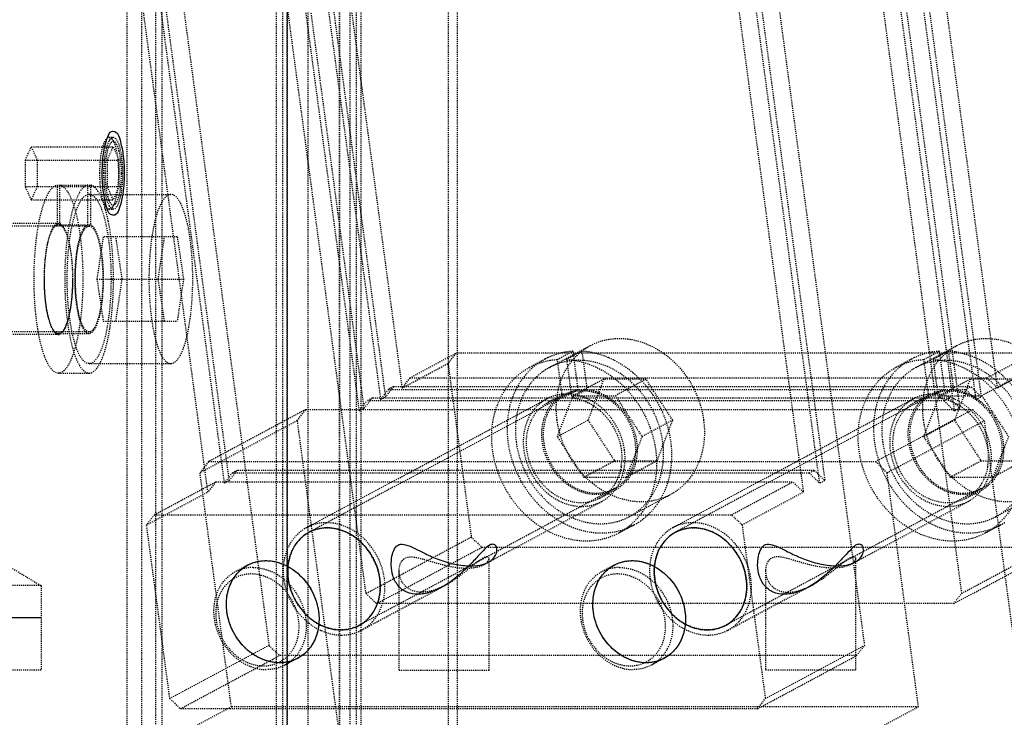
# Model space of a CAD drawing. Header units: millimetres. Extents: x -24622 to 2314, y -1603 to 2287.
# Tile 14 of 236: x -2947 to -2854, y 769 to 835. Entities that reach past the tile are written whole.
import ezdxf

# ---------------------------------------------------------------- set-up
doc = ezdxf.new("R2010")
doc.units = ezdxf.units.MM
doc.linetypes.add('HIDDEN', pattern=[0.2, 0.1, -0.1])
doc.layers.add('DEFAULT_2', color=8, linetype='HIDDEN')

msp = doc.modelspace()

# ---------------------------------------------------------------- linework, layer by layer
at = {"color": 7, "linetype": 'Continuous'}
msp.add_line((-2953.815, 778.337), (-2945.314, 778.337), dxfattribs=at)
for points, start_tangent, end_tangent in [([(-2939.526, 820.337), (-2939.464, 821.7), (-2939.288, 822.889), (-2939.01, 823.798), (-2938.649, 824.29), (-2938.249, 824.226), (-2937.848, 823.473), (-2937.57, 822.162), (-2937.456, 820.337)], (0, 1), (0, -1)), ([(-2937.456, 820.337), (-2937.517, 818.974), (-2937.694, 817.785), (-2937.972, 816.877), (-2938.332, 816.384), (-2938.733, 816.448), (-2939.133, 817.201), (-2939.412, 818.512), (-2939.526, 820.337)], (0, -1), (0, 1)), ([(-2913.288, 781.979), (-2913.685, 783.437), (-2914.475, 784.792), (-2915.522, 785.831), (-2916.888, 786.569), (-2918.34, 786.808), (-2919.789, 786.48), (-2921.093, 785.451), (-2921.843, 783.92), (-2921.948, 781.979)], (-0.132788, 0.991144), (0.132788, -0.991144)), ([(-2878.647, 781.979), (-2879.044, 783.437), (-2879.834, 784.792), (-2880.881, 785.831), (-2882.247, 786.569), (-2883.699, 786.808), (-2885.148, 786.48), (-2886.452, 785.451), (-2887.202, 783.92), (-2887.307, 781.979)], (-0.132788, 0.991144), (0.132788, -0.991144)), ([(-2909.715, 780.52), (-2910.744, 780.723), (-2911.57, 781.351), (-2912.06, 782.294), (-2912.213, 783.262), (-2912.14, 784.127), (-2911.891, 784.823), (-2911.468, 785.217), (-2910.859, 785.209), (-2910.037, 784.871), (-2909.003, 784.365), (-2907.718, 783.817), (-2906.184, 783.365), (-2904.715, 783.199)], (-0.999961, -0.008871), (0.999869, -0.016174)), ([(-2904.715, 783.199), (-2903.488, 783.367), (-2902.655, 783.817), (-2902.278, 784.362), (-2902.228, 784.866), (-2902.422, 785.206), (-2902.806, 785.219), (-2903.347, 784.82), (-2904.018, 784.117), (-2904.837, 783.248), (-2905.864, 782.292), (-2907.157, 781.356), (-2908.515, 780.724), (-2909.715, 780.52)], (0.999834, 0.018214), (-0.999955, 0.009524)), ([(-2875.074, 780.52), (-2876.103, 780.723), (-2876.929, 781.352), (-2877.419, 782.294), (-2877.572, 783.263), (-2877.499, 784.129), (-2877.249, 784.824), (-2876.825, 785.217), (-2876.216, 785.209), (-2875.394, 784.87), (-2874.361, 784.365), (-2873.076, 783.817), (-2871.543, 783.365), (-2870.074, 783.199)], (-0.999961, -0.008865), (0.999868, -0.016261)), ([(-2870.074, 783.199), (-2868.848, 783.366), (-2868.015, 783.817), (-2867.637, 784.361), (-2867.587, 784.864), (-2867.78, 785.205), (-2868.164, 785.22), (-2868.705, 784.822), (-2869.376, 784.118), (-2870.196, 783.248), (-2871.224, 782.291), (-2872.518, 781.355), (-2873.875, 780.723), (-2875.074, 780.52)], (0.999835, 0.018172), (-0.999955, 0.0095)), ([(-2927.744, 778.873), (-2927.737, 780.331), (-2927.31, 781.686), (-2926.542, 782.725), (-2925.374, 783.463), (-2923.985, 783.702), (-2922.448, 783.374), (-2920.869, 782.345), (-2919.709, 780.814), (-2919.083, 778.873)], (-0.132788, 0.991144), (0.132788, -0.991144)), ([(-2893.103, 778.873), (-2893.096, 780.331), (-2892.669, 781.686), (-2891.901, 782.725), (-2890.733, 783.463), (-2889.344, 783.702), (-2887.807, 783.374), (-2886.228, 782.345), (-2885.068, 780.814), (-2884.442, 778.873)], (-0.132788, 0.991144), (0.132788, -0.991144)), ([(-2921.948, 781.979), (-2921.551, 780.521), (-2920.761, 779.166), (-2919.714, 778.127), (-2918.348, 777.388), (-2916.896, 777.15), (-2915.446, 777.477), (-2914.143, 778.506), (-2913.393, 780.037), (-2913.288, 781.979)], (0.132788, -0.991144), (-0.132788, 0.991144)), ([(-2887.307, 781.979), (-2886.91, 780.521), (-2886.12, 779.166), (-2885.073, 778.127), (-2883.707, 777.388), (-2882.255, 777.15), (-2880.805, 777.477), (-2879.502, 778.506), (-2878.752, 780.037), (-2878.647, 781.979)], (0.132788, -0.991144), (-0.132788, 0.991144)), ([(-2919.083, 778.873), (-2919.09, 777.415), (-2919.517, 776.06), (-2920.285, 775.021), (-2921.453, 774.282), (-2922.842, 774.044), (-2924.379, 774.371), (-2925.958, 775.4), (-2927.118, 776.931), (-2927.744, 778.873)], (0.132788, -0.991144), (-0.132788, 0.991144)), ([(-2884.442, 778.873), (-2884.449, 777.415), (-2884.876, 776.06), (-2885.644, 775.021), (-2886.812, 774.282), (-2888.201, 774.044), (-2889.738, 774.371), (-2891.317, 775.4), (-2892.477, 776.931), (-2893.103, 778.873)], (0.132788, -0.991144), (-0.132788, 0.991144))]:
    msp.add_spline(points, degree=3, dxfattribs=dict(at, start_tangent=start_tangent, end_tangent=end_tangent))
at = {"layer": 'DEFAULT_2', "color": 8, "linetype": 'HIDDEN'}
for p, q in [((-2935.773, 756.337), (-2935.773, 898.337)), ((-2937.187, 756.337), (-2937.187, 896.337)), ((-2923.043, 736.337), (-2923.043, 894.337)), ((-2922.443, 736.337), (-2922.443, 894.337)), ((-2916.114, 894.337), (-2916.114, 736.337)), ((-2915.514, 894.337), (-2915.514, 736.337)), ((-2914.593, 780.601), (-2928.31, 882.989)), ((-2872.019, 882.989), (-2858.301, 780.601)), ((-2937.487, 878.072), (-2923.769, 775.684)), ((-2881.195, 878.072), (-2867.478, 775.684)), ((-2934.503, 869.337), (-2934.503, 755.337)), ((-2933.866, 736.337), (-2933.866, 869.337)), ((-2922.058, 736.337), (-2922.058, 869.337)), ((-2922.043, 869.337), (-2922.043, 736.337)), ((-2920.508, 869.571), (-2911.191, 800.024)), ((-2920.058, 736.337), (-2920.058, 869.337)), ((-2917.094, 736.337), (-2917.094, 869.337)), ((-2917.058, 736.337), (-2917.058, 869.337)), ((-2915.058, 736.337), (-2915.058, 869.337)), ((-2906.79, 755.337), (-2906.79, 869.337)), ((-2905.933, 736.337), (-2905.933, 869.337)), ((-2854.899, 800.024), (-2864.216, 869.571)), ((-2922.537, 868.484), (-2913.219, 798.937)), ((-2912.736, 799.196), (-2922.054, 868.743)), ((-2856.927, 798.937), (-2866.245, 868.484)), ((-2865.762, 868.743), (-2856.444, 799.196)), ((-2914.765, 798.109), (-2924.082, 867.656)), ((-2867.79, 867.656), (-2858.473, 798.109)), ((-2924.565, 867.397), (-2915.248, 797.85)), ((-2858.956, 797.85), (-2868.273, 867.397)), ((-2937.315, 860.564), (-2927.998, 791.017)), ((-2927.515, 791.276), (-2936.832, 860.823)), ((-2871.706, 791.017), (-2881.024, 860.564)), ((-2880.541, 860.823), (-2871.223, 791.276)), ((-2929.543, 790.189), (-2938.861, 859.736)), ((-2882.569, 859.736), (-2873.252, 790.189)), ((-2938.877, 823.737), (-2938.491, 823.737)), ((-2938.877, 823.737), (-2938.641, 823.613)), ((-2946.798, 821.587), (-2946.238, 822.837)), ((-2946.238, 822.837), (-2938.491, 822.837)), ((-2946.238, 822.837), (-2945.677, 821.587)), ((-2939.051, 821.587), (-2938.491, 822.837)), ((-2938.283, 823.227), (-2938.641, 823.613)), ((-2938.491, 822.837), (-2937.93, 821.587)), ((-2946.798, 821.587), (-2937.93, 821.587)), ((-2946.798, 819.087), (-2946.798, 821.587)), ((-2945.677, 821.587), (-2945.677, 819.087)), ((-2939.051, 821.587), (-2939.051, 819.087)), ((-2937.93, 819.087), (-2937.93, 821.587)), ((-2946.798, 819.087), (-2937.93, 819.087)), ((-2946.238, 817.837), (-2946.798, 819.087)), ((-2945.677, 819.087), (-2946.238, 817.837)), ((-2943.797, 819.223), (-2940.64, 819.223)), ((-2943.797, 819.223), (-2943.797, 815.463)), ((-2943.538, 815.463), (-2943.538, 819.223)), ((-2940.899, 815.463), (-2940.899, 819.223)), ((-2940.64, 819.223), (-2940.64, 815.463)), ((-2938.491, 817.837), (-2939.051, 819.087)), ((-2937.93, 819.087), (-2938.491, 817.837)), ((-2940.769, 818.337), (-2940.899, 818.321)), ((-2940.769, 818.337), (-2933.042, 818.337)), ((-2940.64, 818.321), (-2940.769, 818.337)), ((-2946.238, 817.837), (-2938.491, 817.837)), ((-2938.283, 817.447), (-2938.641, 817.061)), ((-2938.641, 817.061), (-2938.877, 816.937)), ((-2938.877, 816.937), (-2938.491, 816.937)), ((-2943.667, 815.587), (-2967.815, 815.587)), ((-2943.797, 815.563), (-2943.667, 815.587)), ((-2943.797, 815.463), (-2940.64, 815.463)), ((-2943.667, 815.587), (-2943.538, 815.563)), ((-2940.769, 815.337), (-2971.679, 815.337)), ((-2939.435, 814.337), (-2940.033, 810.337)), ((-2932.444, 814.337), (-2939.435, 814.337)), ((-2937.642, 810.337), (-2938.24, 814.337)), ((-2934.237, 810.337), (-2933.64, 814.337)), ((-2932.444, 814.337), (-2931.847, 810.337)), ((-2940.033, 810.337), (-2931.847, 810.337)), ((-2940.033, 810.337), (-2939.435, 806.337)), ((-2938.24, 806.337), (-2937.642, 810.337)), ((-2933.64, 806.337), (-2934.237, 810.337)), ((-2931.847, 810.337), (-2932.444, 806.337)), ((-2939.435, 806.337), (-2932.444, 806.337)), ((-2940.769, 805.337), (-2971.679, 805.337)), ((-2943.667, 805.187), (-2940.769, 805.187)), ((-2943.667, 805.087), (-2967.815, 805.087)), ((-2910.454, 800.99), (-2906.107, 803.319)), ((-2906.107, 803.319), (-2906.844, 802.353)), ((-2851.548, 803.319), (-2906.107, 803.319)), ((-2897.249, 801.971), (-2893.385, 804.041)), ((-2896.502, 802.726), (-2895.053, 803.503)), ((-2894.187, 803.503), (-2895.636, 802.726)), ((-2895.053, 803.503), (-2894.566, 799.871)), ((-2894.187, 803.503), (-2893.7, 799.871)), ((-2862.608, 801.971), (-2858.744, 804.041)), ((-2861.861, 802.726), (-2860.412, 803.503)), ((-2859.546, 803.503), (-2860.995, 802.726)), ((-2860.412, 803.503), (-2859.925, 799.871)), ((-2859.546, 803.503), (-2859.059, 799.871)), ((-2855.894, 800.99), (-2851.548, 803.319)), ((-2940.769, 802.337), (-2933.042, 802.337)), ((-2911.191, 800.024), (-2906.844, 802.353)), ((-2906.844, 802.353), (-2904.644, 785.933)), ((-2897.674, 802.764), (-2899.123, 801.988)), ((-2896.015, 799.094), (-2896.502, 802.726)), ((-2895.636, 802.726), (-2895.149, 799.094)), ((-2863.033, 802.764), (-2864.482, 801.988)), ((-2861.374, 799.094), (-2861.861, 802.726)), ((-2860.995, 802.726), (-2860.508, 799.094)), ((-2850.552, 802.353), (-2854.899, 800.024)), ((-2943.667, 801.437), (-2940.769, 801.437)), ((-2910.454, 800.99), (-2911.191, 800.024)), ((-2910.454, 800.99), (-2855.894, 800.99)), ((-2892.124, 800.854), (-2895.022, 799.301)), ((-2892.124, 800.854), (-2893.606, 796.99)), ((-2888.124, 800.854), (-2892.124, 800.854)), ((-2888.124, 800.854), (-2891.022, 799.301)), ((-2885.606, 796.99), (-2888.124, 800.854)), ((-2857.483, 800.854), (-2860.38, 799.301)), ((-2857.483, 800.854), (-2858.965, 796.99)), ((-2853.483, 800.854), (-2857.483, 800.854)), ((-2853.483, 800.854), (-2856.38, 799.301)), ((-2854.899, 800.024), (-2855.894, 800.99)), ((-2912.482, 799.903), (-2913.219, 798.937)), ((-2912, 800.162), (-2912.736, 799.196)), ((-2912, 800.162), (-2912.482, 799.903)), ((-2912.482, 799.903), (-2857.923, 799.903)), ((-2912, 800.162), (-2857.44, 800.162)), ((-2896.015, 799.094), (-2894.566, 799.871)), ((-2895.905, 799.457), (-2894.566, 799.871)), ((-2893.7, 799.871), (-2895.149, 799.094)), ((-2861.374, 799.094), (-2859.925, 799.871)), ((-2861.264, 799.457), (-2859.925, 799.871)), ((-2859.059, 799.871), (-2860.508, 799.094)), ((-2857.923, 799.903), (-2857.44, 800.162)), ((-2856.927, 798.937), (-2857.923, 799.903)), ((-2856.444, 799.196), (-2857.44, 800.162)), ((-2920.216, 786.826), (-2897.517, 798.991)), ((-2895.832, 799.327), (-2919.98, 786.386)), ((-2915.248, 797.85), (-2914.511, 798.816)), ((-2914.765, 798.109), (-2914.028, 799.075)), ((-2914.028, 799.075), (-2914.511, 798.816)), ((-2859.951, 798.816), (-2914.511, 798.816)), ((-2859.468, 799.075), (-2914.028, 799.075)), ((-2913.219, 798.937), (-2912.736, 799.196)), ((-2895.902, 799.459), (-2897.351, 798.682)), ((-2896.504, 795.437), (-2895.022, 799.301)), ((-2895.022, 799.301), (-2891.022, 799.301)), ((-2891.022, 799.301), (-2888.504, 795.437)), ((-2885.575, 786.826), (-2862.876, 798.991)), ((-2861.191, 799.327), (-2885.339, 786.386)), ((-2861.261, 799.459), (-2862.71, 798.682)), ((-2861.863, 795.437), (-2860.38, 799.301)), ((-2860.38, 799.301), (-2856.38, 799.301)), ((-2859.951, 798.816), (-2859.468, 799.075)), ((-2859.951, 798.816), (-2858.956, 797.85)), ((-2859.468, 799.075), (-2858.473, 798.109)), ((-2856.927, 798.937), (-2856.444, 799.196)), ((-2856.38, 799.301), (-2853.863, 795.437)), ((-2920.3, 797.988), (-2929.476, 793.07)), ((-2921.11, 796.925), (-2920.3, 797.988)), ((-2920.3, 797.988), (-2857.253, 797.988)), ((-2914.765, 798.109), (-2915.248, 797.85)), ((-2866.43, 793.07), (-2857.253, 797.988)), ((-2858.473, 798.109), (-2858.956, 797.85)), ((-2857.253, 797.988), (-2856.158, 796.925)), ((-2921.11, 796.925), (-2930.286, 792.008)), ((-2921.11, 796.925), (-2915.672, 756.337)), ((-2896.504, 795.437), (-2893.606, 796.99)), ((-2893.606, 796.99), (-2891.088, 793.126)), ((-2885.606, 796.99), (-2888.504, 795.437)), ((-2887.088, 793.126), (-2885.606, 796.99)), ((-2865.335, 792.008), (-2856.158, 796.925)), ((-2861.863, 795.437), (-2858.965, 796.99)), ((-2858.965, 796.99), (-2856.447, 793.126)), ((-2856.158, 796.925), (-2850.721, 756.337)), ((-2893.986, 791.574), (-2896.504, 795.437)), ((-2888.504, 795.437), (-2889.986, 791.574)), ((-2859.345, 791.574), (-2861.863, 795.437)), ((-2853.863, 795.437), (-2855.345, 791.574)), ((-2929.476, 793.07), (-2930.286, 792.008)), ((-2929.476, 793.07), (-2866.43, 793.07)), ((-2891.088, 793.126), (-2893.986, 791.574)), ((-2891.088, 793.126), (-2887.088, 793.126)), ((-2887.088, 793.126), (-2889.986, 791.574)), ((-2865.335, 792.008), (-2866.43, 793.07)), ((-2856.447, 793.126), (-2859.345, 791.574)), ((-2856.447, 793.126), (-2852.447, 793.126)), ((-2852.447, 793.126), (-2855.345, 791.574)), ((-2927.515, 791.276), (-2926.778, 792.242)), ((-2926.778, 792.242), (-2927.261, 791.983)), ((-2872.219, 792.242), (-2926.778, 792.242)), ((-2872.702, 791.983), (-2872.219, 792.242)), ((-2872.219, 792.242), (-2871.223, 791.276)), ((-2934.602, 788.049), (-2928.807, 791.155)), ((-2927.323, 769.888), (-2930.286, 792.008)), ((-2928.807, 791.155), (-2929.543, 790.189)), ((-2928.807, 791.155), (-2874.247, 791.155)), ((-2927.998, 791.017), (-2927.261, 791.983)), ((-2927.515, 791.276), (-2927.998, 791.017)), ((-2872.702, 791.983), (-2927.261, 791.983)), ((-2889.986, 791.574), (-2893.986, 791.574)), ((-2880.043, 788.049), (-2874.247, 791.155)), ((-2873.252, 790.189), (-2874.247, 791.155)), ((-2872.702, 791.983), (-2871.706, 791.017)), ((-2871.223, 791.276), (-2871.706, 791.017)), ((-2862.371, 769.888), (-2865.335, 792.008)), ((-2855.345, 791.574), (-2859.345, 791.574)), ((-2891.108, 790.513), (-2915.256, 777.572)), ((-2891.037, 790.38), (-2892.486, 789.604)), ((-2856.467, 790.513), (-2880.615, 777.572)), ((-2856.396, 790.38), (-2857.845, 789.604)), ((-2935.339, 787.083), (-2929.543, 790.189)), ((-2903.493, 783.308), (-2892.321, 789.295)), ((-2889.691, 787.868), (-2885.827, 789.939)), ((-2879.047, 787.083), (-2873.252, 790.189)), ((-2868.852, 783.308), (-2857.68, 789.295)), ((-2855.05, 787.868), (-2851.186, 789.939)), ((-2934.602, 788.049), (-2935.339, 787.083)), ((-2934.602, 788.049), (-2880.043, 788.049)), ((-2879.047, 787.083), (-2880.043, 788.049)), ((-2933.139, 770.662), (-2935.339, 787.083)), ((-2889.266, 787.075), (-2890.715, 786.299)), ((-2879.047, 787.083), (-2876.847, 770.662)), ((-2854.625, 787.075), (-2856.074, 786.299)), ((-2914.593, 780.601), (-2904.644, 785.933)), ((-2904.644, 785.933), (-2903.649, 784.967)), ((-2858.301, 780.601), (-2848.352, 785.933)), ((-2913.598, 779.635), (-2903.649, 784.967)), ((-2903.649, 784.967), (-2849.089, 784.967)), ((-2859.038, 779.635), (-2849.089, 784.967)), ((-2949.564, 783.891), (-2945.314, 781.337)), ((-2902.965, 773.337), (-2902.965, 783.89)), ((-2868.324, 783.89), (-2868.324, 773.337)), ((-2925.775, 783.28), (-2926.983, 782.633)), ((-2891.134, 783.28), (-2892.342, 782.633)), ((-2911.465, 773.337), (-2911.465, 782.743)), ((-2876.824, 782.743), (-2876.824, 773.337)), ((-2945.314, 781.337), (-2953.814, 781.337)), ((-2945.314, 781.337), (-2945.314, 773.337)), ((-2915.02, 777.131), (-2907.055, 781.4)), ((-2880.379, 777.131), (-2872.415, 781.399)), ((-2914.593, 780.601), (-2913.598, 779.635)), ((-2859.038, 779.635), (-2858.301, 780.601)), ((-2859.038, 779.635), (-2913.598, 779.635)), ((-2923.769, 775.684), (-2933.139, 770.662)), ((-2923.769, 775.684), (-2922.774, 774.718)), ((-2876.847, 770.662), (-2867.478, 775.684)), ((-2868.214, 774.718), (-2867.478, 775.684)), ((-2932.143, 769.696), (-2922.774, 774.718)), ((-2868.214, 774.718), (-2922.774, 774.718)), ((-2921.052, 774.466), (-2922.259, 773.819)), ((-2886.411, 774.466), (-2887.618, 773.819)), ((-2877.584, 769.696), (-2868.214, 774.718)), ((-2945.316, 773.337), (-2953.813, 773.337)), ((-2911.463, 773.337), (-2902.967, 773.337)), ((-2868.325, 773.337), (-2876.822, 773.337)), ((-2933.139, 770.662), (-2932.143, 769.696)), ((-2930.704, 768.076), (-2927.323, 769.888)), ((-2862.371, 769.888), (-2927.323, 769.888)), ((-2877.584, 769.696), (-2876.847, 770.662)), ((-2865.752, 768.076), (-2862.371, 769.888)), ((-2877.584, 769.696), (-2932.143, 769.696))]:
    msp.add_line(p, q, dxfattribs=at)
for centre, radius, start, end in [((-2941.041, 818.129), 1.182, 49.31777, 53.53134), ((-2941.192, 817.954), 1.413, 44.69096, 49.29604), ((-2949.873, 813.895), 11.075, 16.05401, 16.89809), ((-2950.69, 813.659), 11.925, 15.39295, 16.05623), ((-2894.637, 796.927), 6.589, 93.61598, 100.27616), ((-2894.637, 796.325), 7.192, 81.31791, 86.4119), ((-2859.996, 796.927), 6.589, 93.61598, 100.27616), ((-2859.996, 796.325), 7.192, 81.31791, 86.4119), ((-2894.745, 797.298), 6.201, 118.15036, 119.56286), ((-2894.754, 797.316), 6.182, 115.36047, 118.15077), ((-2894.503, 796.425), 6.222, 86.0091, 93.9909), ((-2860.104, 797.298), 6.201, 118.15036, 119.56286), ((-2860.113, 797.316), 6.182, 115.36047, 118.15077), ((-2859.862, 796.425), 6.222, 86.0091, 93.9909), ((-2894.559, 796.968), 5.68, 118.22887, 133.40592), ((-2895.689, 793.945), 9.836, 47.01406, 49.87352), ((-2859.918, 796.968), 5.68, 118.22887, 133.40592), ((-2861.048, 793.945), 9.836, 47.01406, 49.87352), ((-2895.626, 795.45), 3.664, 105.85193, 118.12659), ((-2895.604, 795.37), 3.747, 96.29827, 105.8506), ((-2895.632, 795.265), 4.191, 89.98344, 95.87301), ((-2895.631, 795.129), 4.327, 86.48372, 89.99167), ((-2895.636, 795.036), 4.42, 84.26117, 86.48821), ((-2895.601, 794.897), 4.221, 79.47671, 83.85782), ((-2895.902, 794.003), 5.17, 56.99667, 63.05363), ((-2896.282, 793.414), 10.635, 18.34207, 33.89301), ((-2860.985, 795.45), 3.664, 105.85193, 118.12659), ((-2860.963, 795.37), 3.747, 96.29827, 105.8506), ((-2860.991, 795.265), 4.191, 89.98344, 95.87301), ((-2860.99, 795.129), 4.327, 86.48372, 89.99167), ((-2860.995, 795.036), 4.42, 84.26117, 86.48821), ((-2860.96, 794.897), 4.221, 79.47671, 83.85782), ((-2861.261, 794.003), 5.17, 56.99667, 63.05363), ((-2895.48, 793.391), 5.07, 350.94055, 356.85049), ((-2860.839, 793.391), 5.07, 350.94055, 356.85049), ((-2894.202, 792.804), 3.631, 298.2464, 311.33775), ((-2892.659, 792.996), 6.856, 324.40867, 327.54583), ((-2859.561, 792.804), 3.631, 298.2464, 311.33775), ((-2892.341, 792.811), 5.608, 290.85618, 298.17128), ((-2857.7, 792.811), 5.608, 290.85618, 298.17128), ((-2892.208, 792.569), 6.232, 296.9151, 298.20498), ((-2892.197, 792.549), 6.209, 298.20391, 302.69197), ((-2857.567, 792.569), 6.232, 296.9151, 298.20498), ((-2857.556, 792.549), 6.209, 298.20391, 302.69197), ((-2917.03, 780.725), 4.129, 316.98012, 324.92816), ((-2882.389, 780.725), 4.129, 316.98012, 324.92816)]:
    msp.add_arc(centre, radius, start, end, dxfattribs=at)
for points, start_tangent, end_tangent in [([(-2939.757, 820.337), (-2939.69, 821.638), (-2939.499, 822.741), (-2939.366, 823.164), (-2939.214, 823.478), (-2938.877, 823.737)], (0, 1), (1, 0)), ([(-2938.609, 823.706), (-2938.491, 823.737)], (0.885855, 0.463962), (1, -0.000013)), ([(-2938.491, 823.737), (-2938.154, 823.478), (-2938.002, 823.164), (-2937.869, 822.741), (-2937.678, 821.638), (-2937.611, 820.337)], (1, -0.000013), (0, -1)), ([(-2938.282, 823.227), (-2938.458, 823.334), (-2938.548, 823.329), (-2938.636, 823.284), (-2938.886, 822.919), (-2939.089, 822.249), (-2939.221, 821.353), (-2939.267, 820.337)], (-0.680667, 0.732593), (0, -1)), ([(-2939.114, 822.737), (-2939.05, 822.962), (-2938.828, 823.477)], (0.249866, 0.96828), (0.529005, 0.848619)), ([(-2938.828, 823.477), (-2938.775, 823.555), (-2938.609, 823.706)], (0.529005, 0.848619), (0.885855, 0.463962)), ([(-2938.641, 823.613), (-2938.383, 823.15), (-2938.177, 822.394), (-2938.043, 821.422), (-2937.997, 820.337)], (0.681847, -0.731494), (0, -1)), ([(-2937.942, 822.457), (-2938.099, 822.927), (-2938.282, 823.227)], (-0.250479, 0.968122), (-0.680667, 0.732593)), ([(-2939.305, 821.631), (-2939.268, 821.933), (-2939.114, 822.737)], (0.105732, 0.994395), (0.249866, 0.96828)), ([(-2937.714, 820.337), (-2937.729, 820.921), (-2937.942, 822.457)], (0, 1), (-0.250479, 0.968122)), ([(-2939.371, 820.337), (-2939.367, 820.667), (-2939.305, 821.631)], (0, 1), (0.105732, 0.994395)), ([(-2938.877, 816.937), (-2939.214, 817.196), (-2939.366, 817.51), (-2939.499, 817.933), (-2939.69, 819.036), (-2939.757, 820.337)], (-1, 0), (0, 1)), ([(-2939.308, 819.072), (-2939.335, 819.379), (-2939.371, 820.337)], (-0.102994, 0.994682), (0, 1)), ([(-2939.267, 820.337), (-2939.247, 819.653), (-2939.221, 819.321), (-2939.186, 819.003), (-2939.028, 818.172), (-2938.807, 817.597), (-2938.68, 817.428), (-2938.548, 817.345), (-2938.414, 817.352), (-2938.282, 817.448)], (0, -1), (0.680668, 0.732592)), ([(-2937.997, 820.337), (-2938.043, 819.252), (-2938.177, 818.28), (-2938.383, 817.524), (-2938.641, 817.061)], (0, -1), (-0.681847, -0.731494)), ([(-2937.611, 820.337), (-2937.678, 819.036), (-2937.869, 817.933), (-2938.002, 817.51), (-2938.154, 817.196), (-2938.491, 816.937)], (0, -1), (-1, 0.000013)), ([(-2937.941, 818.217), (-2937.845, 818.671), (-2937.714, 820.337)], (0.250408, 0.96814), (0, 1)), ([(-2943.667, 801.437), (-2944.534, 802.091), (-2944.927, 802.885), (-2945.273, 803.956), (-2945.56, 805.263), (-2945.776, 806.759), (-2945.97, 810.087), (-2945.825, 813.452), (-2945.363, 816.359), (-2945.033, 817.504), (-2944.652, 818.382), (-2944.235, 818.962), (-2943.797, 819.223)], (-1, 0), (0.977174, 0.212443)), ([(-2943.538, 819.223), (-2943.1, 818.962), (-2942.682, 818.382), (-2942.301, 817.504), (-2941.971, 816.359), (-2941.509, 813.452), (-2941.365, 810.087), (-2941.558, 806.759), (-2941.775, 805.263), (-2942.061, 803.956), (-2942.408, 802.885), (-2942.801, 802.091), (-2943.667, 801.437)], (0.977174, -0.212443), (-1, 0)), ([(-2940.899, 819.223), (-2941.337, 818.962), (-2941.755, 818.382), (-2942.135, 817.504), (-2942.465, 816.359), (-2942.927, 813.452), (-2943.072, 810.087), (-2942.879, 806.759), (-2942.662, 805.263), (-2942.375, 803.956), (-2942.029, 802.885), (-2941.636, 802.091), (-2940.769, 801.437)], (-0.977174, -0.212443), (1, -0.000001)), ([(-2940.338, 819.079), (-2940.413, 819.13), (-2940.64, 819.223)], (-0.804768, 0.59359), (-0.977174, 0.212443)), ([(-2939.114, 817.938), (-2939.174, 818.192), (-2939.308, 819.072)], (-0.249649, 0.968336), (-0.102994, 0.994682)), ([(-2942.84, 810.337), (-2942.695, 813.283), (-2942.279, 815.814), (-2941.986, 816.81), (-2941.651, 817.576), (-2941.284, 818.086), (-2940.899, 818.321)], (0, 1), (0.971955, 0.235169)), ([(-2940.64, 818.321), (-2940.255, 818.086), (-2939.888, 817.576), (-2939.553, 816.81), (-2939.26, 815.814), (-2938.844, 813.283), (-2938.699, 810.337)], (0.971955, -0.235169), (0, -1)), ([(-2939.914, 818.601), (-2939.981, 818.7), (-2940.187, 818.948)], (-0.543723, 0.839265), (-0.704211, 0.70999)), ([(-2939.276, 817.114), (-2939.423, 817.559), (-2939.914, 818.601)], (-0.290768, 0.956794), (-0.543723, 0.839265)), ([(-2938.282, 817.448), (-2938.099, 817.747), (-2937.941, 818.217)], (0.680668, 0.732592), (0.250408, 0.96814)), ([(-2933.042, 818.337), (-2933.834, 817.728), (-2934.192, 816.989), (-2934.506, 815.994), (-2934.764, 814.782), (-2934.955, 813.399), (-2935.113, 810.337)], (-1, -0.000001), (0, -1)), ([(-2930.971, 810.337), (-2931.129, 813.399), (-2931.32, 814.782), (-2931.578, 815.994), (-2931.892, 816.989), (-2932.25, 817.728), (-2933.042, 818.337)], (0, 1), (-1, -0.000001)), ([(-2938.843, 817.222), (-2938.917, 817.363), (-2939.114, 817.938)], (-0.509158, 0.860673), (-0.249649, 0.968336)), ([(-2938.491, 816.937), (-2938.581, 816.955), (-2938.843, 817.222)], (-1, 0.000013), (-0.509158, 0.860673)), ([(-2938.951, 815.798), (-2939.007, 816.068), (-2939.193, 816.824)], (-0.197278, 0.980348), (-0.265498, 0.964111)), ([(-2944.037, 815.389), (-2944.434, 814.672), (-2944.751, 813.504), (-2944.955, 812.008), (-2945.026, 810.337)], (-0.675686, -0.73719), (0, -1)), ([(-2943.953, 805.307), (-2944.374, 805.97), (-2944.712, 807.139), (-2944.929, 808.68), (-2945, 810.413), (-2944.916, 812.137), (-2944.687, 813.652), (-2944.34, 814.782), (-2944.134, 815.16), (-2943.914, 815.397)], (-0.762016, 0.647558), (0.806729, 0.590921)), ([(-2943.797, 815.563), (-2943.857, 815.535), (-2944.037, 815.389)], (-0.937968, -0.346722), (-0.675686, -0.73719)), ([(-2943.914, 815.397), (-2943.797, 815.463)], (0.806729, 0.590921), (0.935744, 0.352679)), ([(-2942.308, 810.337), (-2942.4, 812.23), (-2942.662, 813.868), (-2943.059, 815.031), (-2943.292, 815.383), (-2943.538, 815.563)], (0, 1), (-0.937968, 0.346722)), ([(-2943.538, 815.463), (-2943.42, 815.397)], (0.935744, -0.352679), (0.806752, -0.59089)), ([(-2943.42, 815.397), (-2943.333, 815.322), (-2943.082, 814.964)], (0.806752, -0.59089), (0.46835, -0.883543)), ([(-2941.452, 805.913), (-2941.761, 806.897), (-2941.981, 808.194), (-2942.082, 811.235), (-2941.953, 812.703), (-2941.717, 813.958), (-2941.396, 814.884), (-2941.017, 815.397)], (-0.398502, 0.917168), (0.806916, 0.590666)), ([(-2941.017, 815.397), (-2940.899, 815.463)], (0.806916, 0.590666), (0.935744, 0.352679)), ([(-2940.64, 815.463), (-2940.392, 815.276), (-2940.156, 814.91), (-2939.761, 813.704), (-2939.509, 812.015), (-2939.438, 810.087), (-2939.557, 808.194), (-2939.85, 806.608), (-2940.049, 806.004), (-2940.274, 805.556), (-2940.769, 805.187)], (0.935744, -0.352679), (-1, 0)), ([(-2938.935, 804.955), (-2938.584, 807.522), (-2938.466, 810.387), (-2938.593, 813.247), (-2938.951, 815.798)], (0.192733, 0.981251), (-0.197278, 0.980348)), ([(-2943.082, 814.964), (-2942.745, 814.057), (-2942.496, 812.799), (-2942.344, 809.724), (-2942.455, 808.199), (-2942.68, 806.876), (-2942.999, 805.881), (-2943.381, 805.307)], (0.46835, -0.883543), (-0.762072, -0.647493)), ([(-2940.769, 805.337), (-2941.265, 805.718), (-2941.488, 806.18), (-2941.684, 806.802), (-2941.845, 807.559), (-2941.965, 808.424), (-2942.063, 810.337), (-2941.965, 812.25), (-2941.845, 813.115), (-2941.684, 813.872), (-2941.488, 814.494), (-2941.265, 814.956), (-2940.769, 815.337)], (-1, 0), (1, 0)), ([(-2940.769, 815.337), (-2940.274, 814.956), (-2940.05, 814.494), (-2939.854, 813.872), (-2939.693, 813.115), (-2939.574, 812.25), (-2939.475, 810.337), (-2939.574, 808.424), (-2939.693, 807.559), (-2939.854, 806.802), (-2940.05, 806.18), (-2940.274, 805.718), (-2940.769, 805.337)], (1, 0), (-1, 0)), ([(-2945.026, 810.337), (-2944.955, 808.659), (-2944.748, 807.156), (-2944.428, 805.988), (-2944.029, 805.276)], (0, -1), (0.683773, -0.729695)), ([(-2943.667, 805.087), (-2943.147, 805.487), (-2942.912, 805.972), (-2942.706, 806.625), (-2942.537, 807.42), (-2942.412, 808.328), (-2942.308, 810.337)], (1, 0), (0, 1)), ([(-2940.769, 802.337), (-2941.562, 802.946), (-2941.92, 803.685), (-2942.233, 804.68), (-2942.491, 805.892), (-2942.682, 807.275), (-2942.84, 810.337)], (-1, 0), (0, 1)), ([(-2938.699, 810.337), (-2938.857, 807.275), (-2939.048, 805.892), (-2939.305, 804.68), (-2939.619, 803.685), (-2939.977, 802.946), (-2940.769, 802.337)], (0, -1), (-1, 0)), ([(-2935.113, 810.337), (-2934.955, 807.275), (-2934.764, 805.892), (-2934.506, 804.68), (-2934.192, 803.685), (-2933.834, 802.946), (-2933.042, 802.337)], (0, -1), (1, 0.000001)), ([(-2931.512, 804.949), (-2931.111, 807.448), (-2930.971, 810.337)], (0.22963, 0.973278), (0, 1)), ([(-2944.029, 805.276), (-2943.94, 805.194), (-2943.667, 805.087)], (0.683773, -0.729695), (1, 0)), ([(-2943.667, 805.187), (-2943.739, 805.195), (-2943.953, 805.307)], (-1, -0.000001), (-0.762016, 0.647558)), ([(-2943.381, 805.307), (-2943.452, 805.255), (-2943.667, 805.187)], (-0.762072, -0.647493), (-1, -0.000001)), ([(-2941.055, 805.307), (-2941.159, 805.412), (-2941.452, 805.913)], (-0.762056, 0.647511), (-0.398502, 0.917168)), ([(-2940.769, 805.187), (-2940.841, 805.195), (-2941.055, 805.307)], (-1, 0), (-0.762056, 0.647511)), ([(-2939.691, 802.473), (-2939.278, 803.555), (-2938.935, 804.955)], (0.43887, 0.898551), (0.192733, 0.981251)), ([(-2933.042, 802.337), (-2932.206, 803.019), (-2931.832, 803.844), (-2931.512, 804.949)], (1, 0.000001), (0.22963, 0.973278)), ([(-2893.383, 804.042), (-2891.812, 804.603), (-2890.106, 804.695), (-2886.708, 803.475), (-2884.014, 800.681), (-2882.678, 796.99)], (0.881526, 0.472135), (0.132788, -0.991144)), ([(-2858.742, 804.042), (-2857.082, 804.62), (-2855.277, 804.676), (-2851.728, 803.24)], (0.881526, 0.472135), (0.807113, -0.590397)), ([(-2895.813, 803.41), (-2897.402, 802.901)], (-0.983925, -0.178585), (-0.90364, -0.428294)), ([(-2896.534, 796.99), (-2895.984, 801.192), (-2894.9, 802.858), (-2893.383, 804.042)], (-0.132788, 0.991144), (0.881526, 0.472135)), ([(-2891.677, 802.902), (-2892.14, 803.08), (-2893.551, 803.434)], (-0.921823, 0.387611), (-0.988605, 0.150533)), ([(-2861.172, 803.41), (-2862.761, 802.901)], (-0.983925, -0.178585), (-0.90364, -0.428294)), ([(-2861.893, 796.99), (-2861.343, 801.192), (-2860.259, 802.858), (-2858.742, 804.042)], (-0.132788, 0.991144), (0.881526, 0.472135)), ([(-2857.036, 802.902), (-2857.499, 803.08), (-2858.91, 803.434)], (-0.921823, 0.387611), (-0.988605, 0.150533)), ([(-2940.769, 801.437), (-2940.49, 801.503), (-2940.079, 801.847), (-2939.691, 802.473)], (1, -0.000001), (0.43887, 0.898551)), ([(-2897.804, 802.692), (-2899.932, 800.725), (-2901.099, 797.896), (-2901.133, 794.624), (-2900.028, 791.396), (-2897.949, 788.692), (-2895.204, 786.913), (-2892.201, 786.324), (-2889.387, 787.012)], (-0.869817, -0.493374), (0.891677, 0.452673)), ([(-2899.12, 801.989), (-2897.188, 802.647), (-2896.502, 802.726)], (0.881704, 0.471804), (0.998003, 0.063165)), ([(-2894.936, 802.632), (-2895.542, 802.558), (-2897.246, 801.972)], (-0.997524, -0.070331), (-0.881654, -0.471897)), ([(-2895.636, 802.726), (-2893.06, 802.097), (-2890.689, 800.594), (-2888.782, 798.383), (-2887.549, 795.707), (-2887.126, 792.858), (-2887.558, 790.151), (-2888.798, 787.882), (-2890.711, 786.301)], (0.998069, -0.062116), (-0.88126, -0.472632)), ([(-2886.542, 794.92), (-2887.41, 797.765), (-2889.129, 800.21), (-2891.458, 801.912), (-2894.07, 802.632)], (-0.132788, 0.991144), (-0.997614, 0.069034)), ([(-2889.35, 801.465), (-2889.9, 801.896), (-2891.677, 802.902)], (-0.7647, 0.644387), (-0.921823, 0.387611)), ([(-2863.163, 802.692), (-2865.291, 800.725), (-2866.458, 797.896), (-2866.492, 794.624), (-2865.387, 791.396), (-2863.308, 788.692), (-2860.563, 786.913), (-2857.56, 786.324), (-2854.746, 787.012)], (-0.869817, -0.493374), (0.891677, 0.452673)), ([(-2864.479, 801.989), (-2862.547, 802.647), (-2861.861, 802.726)], (0.881704, 0.471804), (0.998003, 0.063165)), ([(-2860.295, 802.632), (-2860.901, 802.558), (-2862.605, 801.972)], (-0.997524, -0.070331), (-0.881654, -0.471897)), ([(-2860.995, 802.726), (-2858.419, 802.097), (-2856.048, 800.594), (-2854.141, 798.383), (-2852.908, 795.707), (-2852.485, 792.858), (-2852.917, 790.151), (-2854.157, 787.882), (-2856.07, 786.301)], (0.998069, -0.062116), (-0.88126, -0.472632)), ([(-2851.901, 794.92), (-2852.769, 797.765), (-2854.488, 800.21), (-2856.817, 801.912), (-2859.429, 802.632)], (-0.132788, 0.991144), (-0.997614, 0.069034)), ([(-2854.709, 801.465), (-2855.259, 801.896), (-2857.036, 802.902)], (-0.7647, 0.644387), (-0.921823, 0.387611)), ([(-2890.711, 786.301), (-2893.543, 785.55), (-2896.584, 786.109), (-2899.372, 787.891), (-2901.481, 790.626), (-2902.59, 793.897), (-2902.531, 797.205), (-2901.312, 800.047), (-2899.12, 801.989)], (-0.88126, -0.472632), (0.881704, 0.471804)), ([(-2856.07, 786.301), (-2858.902, 785.55), (-2861.943, 786.109), (-2864.73, 787.891), (-2866.84, 790.626), (-2867.949, 793.897), (-2867.89, 797.205), (-2866.671, 800.047), (-2864.479, 801.989)], (-0.88126, -0.472632), (0.881704, 0.471804)), ([(-2898.463, 801.094), (-2900.131, 798.37), (-2900.398, 794.92)], (-0.726554, -0.687109), (0.132788, -0.991144)), ([(-2887.454, 799.345), (-2887.8, 799.828), (-2888.983, 801.14)], (-0.557948, 0.829876), (-0.731596, 0.681738)), ([(-2863.822, 801.094), (-2865.49, 798.37), (-2865.757, 794.92)], (-0.726554, -0.687109), (0.132788, -0.991144)), ([(-2852.813, 799.345), (-2853.159, 799.828), (-2854.342, 801.14)], (-0.557948, 0.829876), (-0.731596, 0.681738)), ([(-2894.117, 799.749), (-2894.566, 799.722), (-2895.829, 799.328)], (-1, 0), (-0.881774, -0.471671)), ([(-2891.111, 790.511), (-2890.016, 791.421), (-2889.316, 792.733), (-2889.092, 794.294), (-2889.37, 795.928), (-2891.249, 798.674), (-2892.635, 799.473), (-2894.117, 799.749)], (0.881774, 0.471671), (-1, 0)), ([(-2893.7, 799.871), (-2892.238, 799.451), (-2890.907, 798.55), (-2889.176, 795.724), (-2888.961, 794.101), (-2889.226, 792.565), (-2889.943, 791.279), (-2891.035, 790.382)], (0.994299, -0.106626), (-0.881249, -0.472652)), ([(-2859.476, 799.749), (-2859.925, 799.722), (-2861.188, 799.328)], (-1, 0), (-0.881774, -0.471671)), ([(-2856.47, 790.511), (-2855.375, 791.421), (-2854.675, 792.733), (-2854.451, 794.294), (-2854.729, 795.928), (-2856.608, 798.674), (-2857.994, 799.473), (-2859.476, 799.749)], (0.881774, 0.471671), (-1, 0)), ([(-2859.059, 799.871), (-2857.597, 799.451), (-2856.266, 798.55), (-2854.535, 795.724), (-2854.32, 794.101), (-2854.585, 792.565), (-2855.302, 791.279), (-2856.394, 790.382)], (0.994299, -0.106626), (-0.881249, -0.472652)), ([(-2897.515, 798.992), (-2898.558, 798.177), (-2899.303, 797.032), (-2899.682, 794.143)], (-0.881655, -0.471894), (0.132788, -0.991144)), ([(-2892.484, 789.605), (-2894.122, 789.171), (-2895.881, 789.494), (-2897.493, 790.524), (-2898.714, 792.105), (-2899.357, 793.997), (-2899.324, 795.911), (-2898.621, 797.556), (-2897.354, 798.681)], (-0.881251, -0.472649), (0.881472, 0.472237)), ([(-2891.035, 790.382), (-2892.673, 789.947), (-2894.432, 790.27), (-2896.044, 791.3), (-2897.265, 792.882), (-2897.908, 794.773), (-2897.876, 796.687), (-2897.172, 798.332), (-2895.905, 799.457)], (-0.881249, -0.472652), (0.881449, 0.47228)), ([(-2895.829, 799.328), (-2896.924, 798.418), (-2897.624, 797.106), (-2897.847, 795.545), (-2897.569, 793.911), (-2895.69, 791.165), (-2894.304, 790.367), (-2892.823, 790.09)], (-0.881774, -0.471671), (1, 0)), ([(-2896.06, 799.434), (-2897.515, 798.992)], (-0.994714, -0.10268), (-0.881655, -0.471894)), ([(-2890.156, 794.143), (-2891.881, 797.725), (-2893.437, 798.901), (-2895.194, 799.434)], (-0.132788, 0.991144), (-0.994993, 0.099944)), ([(-2894.83, 799.047), (-2894.508, 798.975), (-2893.559, 798.612)], (0.983243, -0.182297), (0.891716, -0.452595)), ([(-2862.874, 798.992), (-2863.917, 798.177), (-2864.662, 797.032), (-2865.041, 794.143)], (-0.881655, -0.471894), (0.132788, -0.991144)), ([(-2857.843, 789.605), (-2859.481, 789.171), (-2861.24, 789.494), (-2862.852, 790.524), (-2864.073, 792.105), (-2864.716, 793.997), (-2864.683, 795.911), (-2863.98, 797.556), (-2862.713, 798.681)], (-0.881251, -0.472649), (0.881472, 0.472237)), ([(-2856.394, 790.382), (-2858.032, 789.947), (-2859.791, 790.27), (-2861.403, 791.3), (-2862.624, 792.882), (-2863.267, 794.773), (-2863.235, 796.687), (-2862.531, 798.332), (-2861.264, 799.457)], (-0.881249, -0.472652), (0.881449, 0.47228)), ([(-2861.188, 799.328), (-2862.283, 798.418), (-2862.982, 797.106), (-2863.206, 795.545), (-2862.928, 793.911), (-2861.049, 791.165), (-2859.663, 790.367), (-2858.182, 790.09)], (-0.881774, -0.471671), (1, 0)), ([(-2861.419, 799.434), (-2862.874, 798.992)], (-0.994714, -0.10268), (-0.881655, -0.471894)), ([(-2855.515, 794.143), (-2857.24, 797.725), (-2858.796, 798.901), (-2860.553, 799.434)], (-0.132788, 0.991144), (-0.994993, 0.099944)), ([(-2860.189, 799.047), (-2859.867, 798.975), (-2858.918, 798.612)], (0.983243, -0.182297), (0.891716, -0.452595)), ([(-2893.085, 798.339), (-2892.137, 797.562)], (0.838942, -0.544221), (0.700671, -0.713484)), ([(-2858.444, 798.339), (-2857.496, 797.562)], (0.838942, -0.544221), (0.700671, -0.713484)), ([(-2885.83, 789.938), (-2887.4, 789.377), (-2889.106, 789.286), (-2892.504, 790.505), (-2895.198, 793.299), (-2896.534, 796.99)], (-0.881526, -0.472135), (-0.132788, 0.991144)), ([(-2892.137, 797.562), (-2890.49, 794.349)], (0.700671, -0.713484), (0.168575, -0.985689)), ([(-2885.992, 791.306), (-2885.683, 793.984), (-2886.188, 796.761)], (0.270863, 0.962618), (-0.31384, 0.949476)), ([(-2882.678, 796.99), (-2883.229, 792.788), (-2884.312, 791.123), (-2885.83, 789.938)], (0.132788, -0.991144), (-0.881526, -0.472135)), ([(-2851.189, 789.938), (-2852.759, 789.377), (-2854.465, 789.286), (-2857.863, 790.505), (-2860.557, 793.299), (-2861.893, 796.99)], (-0.881526, -0.472135), (-0.132788, 0.991144)), ([(-2857.496, 797.562), (-2855.849, 794.349)], (0.700671, -0.713484), (0.168575, -0.985689)), ([(-2900.398, 794.92), (-2899.173, 791.411), (-2896.705, 788.668), (-2893.531, 787.288), (-2891.894, 787.216), (-2890.344, 787.57)], (0.132788, -0.991144), (0.934514, 0.355927)), ([(-2889.693, 787.867), (-2888.176, 789.052), (-2887.092, 790.718), (-2886.542, 794.92)], (0.881527, 0.472133), (-0.132788, 0.991144)), ([(-2865.757, 794.92), (-2864.532, 791.411), (-2862.064, 788.668), (-2858.89, 787.288), (-2857.253, 787.216), (-2855.703, 787.57)], (0.132788, -0.991144), (0.934514, 0.355927)), ([(-2855.052, 787.867), (-2853.535, 789.052), (-2852.451, 790.718), (-2851.901, 794.92)], (0.881527, 0.472133), (-0.132788, 0.991144)), ([(-2899.682, 794.143), (-2898.762, 791.604), (-2896.909, 789.683), (-2894.571, 788.846), (-2893.398, 788.91), (-2892.318, 789.297)], (0.132788, -0.991144), (0.881231, 0.472685)), ([(-2892.318, 789.297), (-2891.277, 790.112), (-2890.533, 791.257), (-2890.156, 794.143)], (0.881231, 0.472685), (-0.132788, 0.991144)), ([(-2890.49, 794.349), (-2890.417, 793.113)], (0.168575, -0.985689), (-0.055494, -0.998459)), ([(-2865.041, 794.143), (-2864.121, 791.604), (-2862.268, 789.683), (-2859.93, 788.846), (-2858.757, 788.91), (-2857.677, 789.297)], (0.132788, -0.991144), (0.881231, 0.472685)), ([(-2857.677, 789.297), (-2856.636, 790.112), (-2855.892, 791.257), (-2855.515, 794.143)], (0.881231, 0.472685), (-0.132788, 0.991144)), ([(-2855.849, 794.349), (-2855.776, 793.113)], (0.168575, -0.985689), (-0.055494, -0.998459)), ([(-2890.473, 792.593), (-2890.559, 792.176), (-2891.021, 791.034)], (-0.158073, -0.987427), (-0.504267, -0.863548)), ([(-2855.832, 792.593), (-2855.918, 792.176), (-2856.38, 791.034)], (-0.158073, -0.987427), (-0.504267, -0.863548)), ([(-2886.874, 789.317), (-2886.603, 789.78), (-2885.992, 791.306)], (0.53673, 0.843754), (0.270863, 0.962618)), ([(-2892.823, 790.09), (-2892.373, 790.117), (-2891.111, 790.511)], (1, 0), (0.881774, 0.471671)), ([(-2891.021, 791.034), (-2891.19, 790.769), (-2891.804, 790.078)], (-0.504267, -0.863548), (-0.750795, -0.660536)), ([(-2858.182, 790.09), (-2857.732, 790.117), (-2856.47, 790.511)], (1, 0), (0.881774, 0.471671)), ([(-2856.38, 791.034), (-2856.549, 790.769), (-2857.163, 790.078)], (-0.504267, -0.863548), (-0.750795, -0.660536)), ([(-2888.843, 787.323), (-2888.35, 787.675), (-2887.084, 789.005)], (0.841558, 0.540167), (0.58211, 0.81311)), ([(-2920.213, 786.828), (-2921.417, 785.826), (-2922.187, 784.384), (-2922.433, 782.666), (-2922.127, 780.869), (-2920.061, 777.848), (-2918.536, 776.97), (-2916.906, 776.666)], (-0.881753, -0.471712), (1, 0)), ([(-2918.33, 787.291), (-2918.824, 787.262), (-2920.213, 786.828)], (-1, 0), (-0.881753, -0.471712)), ([(-2919.977, 786.387), (-2918.715, 786.781), (-2918.265, 786.808)], (0.881752, 0.471713), (1, 0)), ([(-2913.651, 778.352), (-2912.803, 781.076), (-2913.533, 784.095), (-2915.6, 786.421), (-2918.33, 787.291)], (0.575108, 0.818078), (-1, 0)), ([(-2918.265, 786.808), (-2916.783, 786.532), (-2915.397, 785.733), (-2913.518, 782.987), (-2913.241, 781.354), (-2913.464, 779.792), (-2914.164, 778.481), (-2915.259, 777.57)], (1, 0), (-0.881752, -0.471713)), ([(-2885.572, 786.828), (-2886.776, 785.826), (-2887.546, 784.384), (-2887.792, 782.666), (-2887.486, 780.869), (-2885.419, 777.848), (-2883.895, 776.97), (-2882.265, 776.666)], (-0.881753, -0.471712), (1, 0)), ([(-2883.689, 787.291), (-2884.183, 787.262), (-2885.572, 786.828)], (-1, 0), (-0.881753, -0.471712)), ([(-2885.336, 786.387), (-2884.074, 786.781), (-2883.624, 786.808)], (0.881752, 0.471713), (1, 0)), ([(-2879.01, 778.352), (-2878.162, 781.076), (-2878.892, 784.095), (-2880.959, 786.421), (-2883.689, 787.291)], (0.575108, 0.818078), (-1, 0)), ([(-2883.624, 786.808), (-2882.142, 786.532), (-2880.756, 785.733), (-2878.877, 782.987), (-2878.6, 781.354), (-2878.823, 779.792), (-2879.523, 778.481), (-2880.618, 777.57)], (1, 0), (-0.881752, -0.471713)), ([(-2916.971, 777.149), (-2918.452, 777.426), (-2919.838, 778.224), (-2921.718, 780.97), (-2921.995, 782.604), (-2921.772, 784.165), (-2921.072, 785.477), (-2919.977, 786.387)], (-1, 0), (0.881752, 0.471713)), ([(-2882.33, 777.149), (-2883.811, 777.426), (-2885.197, 778.224), (-2887.076, 780.97), (-2887.354, 782.604), (-2887.131, 784.165), (-2886.431, 785.477), (-2885.336, 786.387)], (-1, 0), (0.881752, 0.471713)), ([(-2925.773, 783.281), (-2924.51, 783.676), (-2924.061, 783.702)], (0.881752, 0.471713), (1, 0)), ([(-2924.061, 783.702), (-2922.579, 783.426), (-2921.193, 782.627), (-2919.314, 779.881), (-2919.036, 778.248), (-2919.26, 776.686), (-2919.959, 775.375), (-2921.054, 774.464)], (1, 0), (-0.881752, -0.471713)), ([(-2911.465, 782.759), (-2911.352, 783.396), (-2911.204, 783.67), (-2910.985, 783.883), (-2909.432, 783.916), (-2908.405, 783.617), (-2907.297, 783.308), (-2905.09, 782.998)], (0.002528, 0.999997), (1, 0)), ([(-2903.151, 784.063), (-2903.519, 783.946), (-2904.025, 783.614)], (-0.999992, 0.003925), (-0.797415, -0.603431)), ([(-2903.45, 783.331), (-2903.087, 783.616), (-2902.965, 783.893)], (0.877457, 0.479655), (-0.007185, 0.999974)), ([(-2902.965, 783.893), (-2903.011, 784.014), (-2903.151, 784.063)], (-0.007185, 0.999974), (-0.999992, 0.003925)), ([(-2891.132, 783.281), (-2889.869, 783.676), (-2889.42, 783.702)], (0.881752, 0.471713), (1, 0)), ([(-2889.42, 783.702), (-2887.938, 783.426), (-2886.552, 782.627), (-2884.673, 779.881), (-2884.395, 778.248), (-2884.619, 776.686), (-2885.318, 775.375), (-2886.413, 774.464)], (1, 0), (-0.881752, -0.471713)), ([(-2870.449, 782.998), (-2872.656, 783.308), (-2873.764, 783.618), (-2874.791, 783.916), (-2876.344, 783.883), (-2876.564, 783.669), (-2876.711, 783.396), (-2876.824, 782.759)], (-1, 0), (-0.002468, -0.999997)), ([(-2869.383, 783.614), (-2868.878, 783.946), (-2868.51, 784.063)], (0.797508, 0.603308), (0.999991, -0.004147)), ([(-2868.324, 783.893), (-2868.446, 783.616), (-2868.809, 783.331)], (0.007766, -0.99997), (-0.877345, -0.47986)), ([(-2868.51, 784.063), (-2868.37, 784.014), (-2868.324, 783.893)], (0.999991, -0.004147), (0.007766, -0.99997)), ([(-2922.766, 774.043), (-2924.248, 774.32), (-2925.634, 775.118), (-2927.513, 777.864), (-2927.791, 779.498), (-2927.567, 781.06), (-2926.868, 782.371), (-2925.773, 783.281)], (-1, 0), (0.881752, 0.471713)), ([(-2925.268, 783.055), (-2925.718, 783.028), (-2926.983, 782.633)], (-1, 0), (-0.881365, -0.472436)), ([(-2925.268, 783.055), (-2923.787, 782.779), (-2922.401, 781.981), (-2920.522, 779.236), (-2920.244, 777.603), (-2920.466, 776.041), (-2921.165, 774.73), (-2922.259, 773.819)], (1, 0), (-0.881362, -0.472442)), ([(-2904.025, 783.614), (-2905.399, 782.508), (-2907.065, 781.394)], (-0.797415, -0.603431), (-0.880987, -0.47314)), ([(-2905.09, 782.998), (-2904.589, 783.022), (-2903.45, 783.331)], (1, 0), (0.877457, 0.479655)), ([(-2888.125, 774.043), (-2889.607, 774.32), (-2890.993, 775.118), (-2892.872, 777.864), (-2893.15, 779.498), (-2892.926, 781.06), (-2892.227, 782.371), (-2891.132, 783.281)], (-1, 0), (0.881752, 0.471713)), ([(-2890.627, 783.055), (-2891.077, 783.028), (-2892.342, 782.633)], (-1, 0), (-0.881365, -0.472436)), ([(-2890.627, 783.055), (-2889.146, 782.779), (-2887.76, 781.981), (-2885.881, 779.236), (-2885.603, 777.603), (-2885.825, 776.041), (-2886.524, 774.73), (-2887.618, 773.819)], (1, 0), (-0.881362, -0.472442)), ([(-2872.423, 781.394), (-2870.757, 782.508), (-2869.383, 783.614)], (0.880968, 0.473175), (0.797508, 0.603308)), ([(-2868.809, 783.331), (-2869.119, 783.194), (-2870.449, 782.998)], (-0.877345, -0.47986), (-1, 0)), ([(-2925.445, 782.443), (-2926.892, 782.112), (-2928.03, 781.17), (-2928.686, 779.76), (-2928.759, 778.096), (-2928.24, 776.433), (-2927.206, 775.023), (-2925.816, 774.081), (-2924.28, 773.75)], (-1, 0), (1, 0)), ([(-2926.983, 782.633), (-2928.066, 781.735), (-2928.764, 780.445)], (-0.881365, -0.472436), (-0.312994, -0.949755)), ([(-2924.28, 773.75), (-2922.833, 774.081), (-2921.695, 775.023), (-2921.039, 776.433), (-2920.965, 778.096), (-2921.485, 779.76), (-2922.519, 781.17), (-2923.909, 782.112), (-2925.445, 782.443)], (1, 0), (-1, 0)), ([(-2909.34, 780.721), (-2910.302, 780.909), (-2910.969, 781.395), (-2911.465, 782.759)], (-1, 0), (0.002528, 0.999997)), ([(-2892.342, 782.633), (-2893.436, 781.722), (-2894.134, 780.41), (-2894.357, 778.849), (-2894.079, 777.216), (-2892.2, 774.471), (-2890.814, 773.673), (-2889.333, 773.396)], (-0.881365, -0.472436), (1, 0)), ([(-2890.804, 782.443), (-2892.251, 782.112), (-2893.389, 781.17), (-2894.045, 779.76), (-2894.118, 778.096), (-2893.599, 776.433), (-2892.565, 775.023), (-2891.175, 774.081), (-2889.639, 773.75)], (-1, 0), (1, 0)), ([(-2889.639, 773.75), (-2888.192, 774.081), (-2887.054, 775.023), (-2886.398, 776.433), (-2886.324, 778.096), (-2886.844, 779.76), (-2887.878, 781.17), (-2889.268, 782.112), (-2890.804, 782.443)], (1, 0), (-1, 0)), ([(-2876.824, 782.759), (-2876.328, 781.395), (-2875.661, 780.909), (-2874.699, 780.721)], (-0.002468, -0.999997), (1, 0)), ([(-2907.065, 781.394), (-2907.625, 781.122), (-2909.34, 780.721)], (-0.880987, -0.47314), (-1, 0)), ([(-2874.699, 780.721), (-2874.14, 780.77), (-2872.423, 781.394)], (1, 0), (0.880968, 0.473175)), ([(-2928.764, 780.445), (-2928.951, 778.226), (-2928.17, 776.007)], (-0.312994, -0.949755), (0.512854, -0.858476)), ([(-2915.259, 777.57), (-2916.521, 777.176), (-2916.971, 777.149)], (-0.881752, -0.471713), (-1, 0)), ([(-2915.023, 777.129), (-2914.012, 777.908)], (0.881753, 0.471712), (0.682825, 0.730582)), ([(-2880.618, 777.57), (-2881.88, 777.176), (-2882.33, 777.149)], (-0.881752, -0.471713), (-1, 0)), ([(-2880.382, 777.129), (-2879.371, 777.908)], (0.881753, 0.471712), (0.682825, 0.730582)), ([(-2916.906, 776.666), (-2916.412, 776.696), (-2915.023, 777.129)], (1, 0), (0.881753, 0.471712)), ([(-2882.265, 776.666), (-2881.77, 776.696), (-2880.382, 777.129)], (1, 0), (0.881753, 0.471712)), ([(-2928.17, 776.007), (-2926.32, 774.1), (-2923.974, 773.396)], (0.512854, -0.858476), (1, 0)), ([(-2921.054, 774.464), (-2922.317, 774.07), (-2922.766, 774.043)], (-0.881752, -0.471713), (-1, 0)), ([(-2886.413, 774.464), (-2887.676, 774.07), (-2888.125, 774.043)], (-0.881752, -0.471713), (-1, 0)), ([(-2922.259, 773.819), (-2923.523, 773.423), (-2923.974, 773.396)], (-0.881362, -0.472442), (-1, 0)), ([(-2887.618, 773.819), (-2888.882, 773.423), (-2889.333, 773.396)], (-0.881362, -0.472442), (-1, 0))]:
    msp.add_spline(points, degree=3, dxfattribs=dict(at, start_tangent=start_tangent, end_tangent=end_tangent))

doc.saveas('drawing.dxf')
